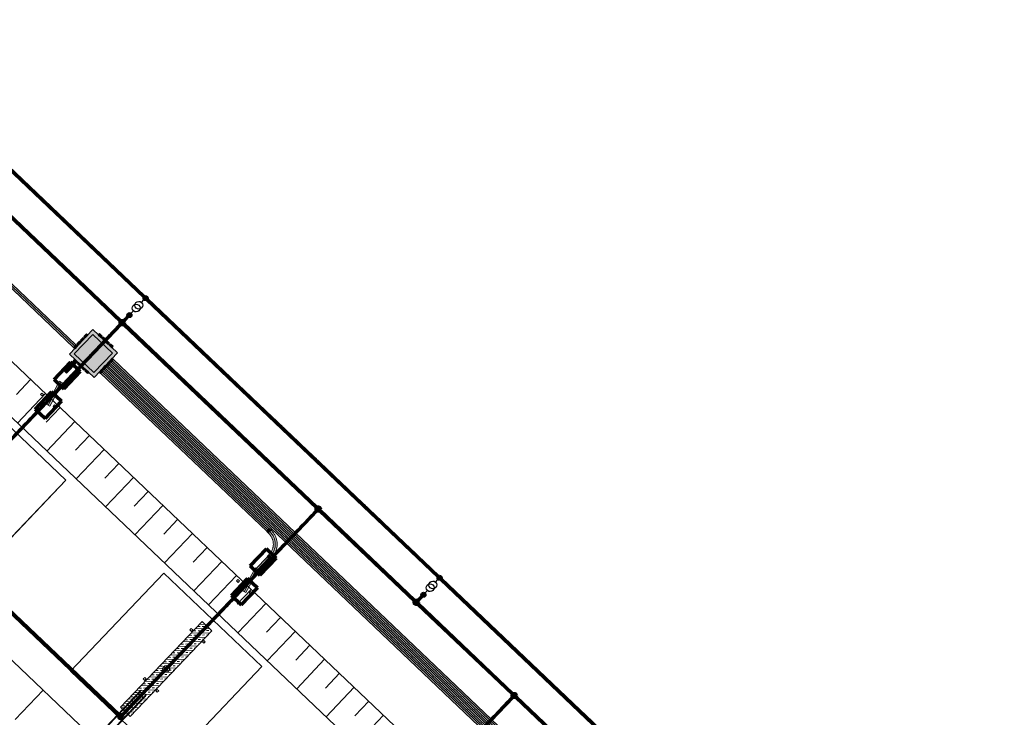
# Model space of a CAD drawing. Header units: metres. Extents: x 32343130.2 to 32343186.6, y 5699222 to 5699276.9.
# Tile 43 of 43: x 32343154.7 to 32343183.8, y 5699254.7 to 5699275.3. Entities that reach past the tile are written whole.
import ezdxf

# ---------------------------------------------------------------- set-up
doc = ezdxf.new("R2010")
doc.units = ezdxf.units.M
doc.linetypes.add('Mitte 1', pattern=[0.03, 0.012, -0.006, 0.006, -0.006])
for name, color, linetype, lineweight in [('0-1', 7, 'Continuous', 5), ('A-DETL-MBND', 7, 'Continuous', 18), ('E-ELEC-FIXT', 7, 'Continuous', 70), ('E-POWR-CNDT', 7, 'Continuous', 35), ('E-POWR-CNTR', 7, 'Mitte 1', 25)]:
    doc.layers.add(name, color=color, linetype=linetype, lineweight=lineweight)
for name, color, linetype, lineweight, true_color in [('A-DETL-1', 254, 'Continuous', 18, 0xbebebe), ('A-DETL-MBND-1', 7, 'Continuous', 5, 0xcccccc), ('A-DETL-MBND-3', 4, 'Continuous', 5, 0x00ffff), ('A-DETL-MBND-6', 4, 'Continuous', 18, 0x00ffff), ('A-FLOR-HRAL-1', 7, 'Continuous', 5, 0xcccccc), ('A-FLOR-HRAL-2', 7, 'Continuous', 9, 0xcccccc), ('A-GENM-1', 7, 'Continuous', 5, 0xcccccc), ('A-GENM-3', 7, 'Continuous', 25, 0xcce5f2), ('A-MASS-1', 7, 'Continuous', 9, 0xcccccc), ('A-MASS-2', 7, 'Continuous', 5, 0xcccccc), ('E-POWR-CNDT-1', 7, 'Continuous', 70, 0x008040), ('E-POWR-CNDT-2', 7, 'Continuous', 70, 0x804000), ('E-POWR-CNDT-3', 5, 'Continuous', 35, 0x0000ff), ('E-POWR-CNDT-4', 4, 'Continuous', 35, 0x00ffff), ('E-POWR-CNTR-1', 7, 'Mitte 1', 70, 0x008040), ('E-POWR-CNTR-2', 7, 'Mitte 1', 70, 0x804000), ('G-IMPT-1', 7, 'Continuous', 70, 0x008040), ('G-IMPT-2', 5, 'Continuous', 35, 0x0000ff), ('G-IMPT-3', 5, 'Continuous', 25, 0x0000ff), ('S-COLS-1', 7, 'Continuous', 5, 0xcccccc), ('S-FNDN-1', 7, 'Continuous', 5, 0xcccccc), ('S-FNDN-2', 7, 'Continuous', 25, 0xcccccc)]:
    doc.layers.add(name, color=color, linetype=linetype, lineweight=lineweight, true_color=true_color)

# ---------------------------------------------------------------- blocks, each defined once
blk = doc.blocks.new('Einfügepunkt - Einfügepunkt-1186031-TGA_190_LP5_GR_FU-TGA-01_G_')
at = {"layer": 'A-DETL-MBND-1'}
for p, q in [((-0.1, 0), (0, 0)), ((0, 0.1), (0, 0)), ((0, 0), (0, -0.1)), ((0, 0), (0.1, 0))]:
    blk.add_line(p, q, dxfattribs=at)
blk.add_ellipse((0, 0), major_axis=(0.1, 0), ratio=1, dxfattribs=at)
blk = doc.blocks.new('Einfügepunkt - Einfügepunkt-V1-TGA_190_LP5_GR_FU-TGA-01_G_')
at = {"layer": 'A-GENM-3'}
for p, q in [((-0.1, 0), (0, 0)), ((0, 0.1), (0, 0)), ((0, 0), (0, -0.1)), ((0, 0), (0.1, 0))]:
    blk.add_line(p, q, dxfattribs=at)
blk.add_ellipse((0, 0), major_axis=(0.1, 0), ratio=1, dxfattribs=at)
blk = doc.blocks.new('Familie1 - Familie1-3511931-TGA_190_LP5_GR_FU-TGA-01_G_')
at = {"layer": 'A-DETL-MBND-1'}
for p, q in [((26.7, 0.5), (0, 0.5)), ((0, 0.5), (0, -0.5)), ((0, 0.5), (0, -0.5)), ((26.7, -0.5), (26.7, 0.5)), ((26.7, -0.5), (26.7, 0.5)), ((0, -0.5), (26.7, -0.5))]:
    blk.add_line(p, q, dxfattribs=at)
blk = doc.blocks.new('Aushub1 - Aushub-3534796-TGA_190_LP5_GR_FU-TGA-01_G_')
at = {"layer": 'A-MASS-2'}
for p, q in [((77.083, 15.329), (77.496, 15.763)), ((77.104, 14.481), (77.931, 15.35)), ((77.952, 14.502), (78.366, 14.936)), ((77.973, 13.653), (78.8, 14.523)), ((78.821, 13.675), (79.235, 14.109)), ((78.843, 12.826), (79.67, 13.696)), ((79.691, 12.847), (80.104, 13.282)), ((79.712, 11.999), (80.539, 12.869)), ((80.56, 12.02), (80.974, 12.455)), ((80.581, 11.172), (81.408, 12.041)), ((81.43, 11.193), (81.843, 11.628)), ((81.451, 10.345), (82.278, 11.214)), ((82.299, 10.366), (82.713, 10.801)), ((82.32, 9.518), (83.147, 10.387)), ((82.734, 9.952), (83.147, 10.387)), ((82.755, 9.104), (83.582, 9.974)), ((83.603, 9.125), (84.017, 9.56)), ((83.624, 8.277), (84.451, 9.146)), ((84.472, 8.298), (84.886, 8.733)), ((84.494, 7.45), (85.321, 8.319)), ((85.342, 7.471), (85.755, 7.906)), ((85.363, 6.623), (86.19, 7.492)), ((86.211, 6.644), (86.625, 7.079)), ((77.039, 5.708), (77.866, 6.577)), ((86.232, 5.796), (87.06, 6.665)), ((87.081, 5.817), (87.494, 6.251)), ((87.102, 4.969), (87.929, 5.838))]:
    blk.add_line(p, q, dxfattribs=at)
blk = doc.blocks.new('HE-B-Stütze - 3877068-TGA_190_LP5_GR_FU-TGA-01_G_')
at = {"layer": 'S-COLS-1'}
for p, q in [((80.339, 6.144), (78.92, 4.653)), ((80.351, 6.133), (78.931, 4.641)), ((80.452, 6.239), (79.037, 4.752)), ((80.506, 6.32), (79.094, 4.836)), ((80.518, 6.309), (79.106, 4.825)), ((80.654, 6.18), (79.242, 4.695)), ((80.666, 6.168), (79.254, 4.684)), ((80.339, 6.144), (80.506, 6.32)), ((80.351, 6.133), (80.339, 6.144)), ((80.417, 6.203), (80.351, 6.133)), ((80.554, 6.1), (80.444, 6.205)), ((80.451, 6.213), (80.561, 6.108)), ((80.518, 6.309), (80.452, 6.239)), ((80.666, 6.168), (80.499, 5.993)), ((80.506, 6.32), (80.518, 6.309)), ((80.588, 6.11), (80.654, 6.18)), ((80.654, 6.18), (80.666, 6.168)), ((80.487, 6.004), (79.068, 4.512)), ((80.499, 5.993), (79.079, 4.501)), ((79.173, 4.623), (80.588, 6.11)), ((80.487, 6.004), (80.553, 6.073)), ((80.499, 5.993), (80.487, 6.004)), ((79.094, 4.836), (78.92, 4.653)), ((78.931, 4.641), (79.001, 4.714)), ((79.028, 4.717), (79.138, 4.612)), ((79.146, 4.62), (79.036, 4.725)), ((79.037, 4.752), (79.106, 4.825)), ((79.079, 4.501), (79.254, 4.684)), ((79.106, 4.825), (79.094, 4.836)), ((79.242, 4.695), (79.173, 4.623)), ((79.254, 4.684), (79.242, 4.695)), ((78.92, 4.653), (78.931, 4.641)), ((79.137, 4.585), (79.068, 4.512)), ((79.068, 4.512), (79.079, 4.501))]:
    blk.add_line(p, q, dxfattribs=at)
at = {"layer": 'S-COLS-1', "flags": 128}
for points in [[(80.444, 6.205), (80.441, 6.207), (80.437, 6.209), (80.433, 6.21), (80.428, 6.209), (80.424, 6.208), (80.42, 6.206), (80.417, 6.203)], [(80.452, 6.239), (80.449, 6.236), (80.447, 6.232), (80.446, 6.228), (80.446, 6.223), (80.447, 6.219), (80.448, 6.216), (80.451, 6.213)], [(80.553, 6.073), (80.556, 6.077), (80.558, 6.081), (80.559, 6.085), (80.559, 6.089), (80.558, 6.093), (80.556, 6.097), (80.554, 6.1)], [(80.561, 6.108), (80.564, 6.105), (80.568, 6.104), (80.572, 6.103), (80.576, 6.103), (80.581, 6.105), (80.585, 6.107), (80.588, 6.11)], [(79.001, 4.714), (79.004, 4.717), (79.008, 4.719), (79.012, 4.721), (79.017, 4.721), (79.021, 4.721), (79.025, 4.719), (79.028, 4.717)], [(79.036, 4.725), (79.033, 4.728), (79.031, 4.732), (79.031, 4.736), (79.031, 4.74), (79.032, 4.744), (79.034, 4.748), (79.037, 4.752)], [(79.138, 4.612), (79.141, 4.609), (79.142, 4.605), (79.143, 4.601), (79.143, 4.597), (79.142, 4.592), (79.14, 4.588), (79.137, 4.585)], [(79.173, 4.623), (79.169, 4.62), (79.165, 4.617), (79.161, 4.616), (79.157, 4.615), (79.153, 4.616), (79.149, 4.618), (79.146, 4.62)]]:
    blk.add_lwpolyline(points, dxfattribs=at)
blk = doc.blocks.new('Geländer - 60-4048510-TGA_190_LP5_GR_FU-TGA-01_G_')
at = {"layer": 'A-FLOR-HRAL-1'}
for p, q in [((-0.03, -0.03), (-0.03, 0.03)), ((-0.03, 0.03), (0.03, 0.03)), ((0.03, 0.03), (0.03, -0.03)), ((0.03, -0.03), (-0.03, -0.03))]:
    blk.add_line(p, q, dxfattribs=at)
at = {"layer": 'A-FLOR-HRAL-2'}
for p, q in [((0.03, 0.03), (-0.03, 0.03)), ((-0.03, 0.03), (-0.03, -0.03)), ((0.03, -0.03), (0.03, 0.03)), ((-0.03, -0.03), (0.03, -0.03))]:
    blk.add_line(p, q, dxfattribs=at)
blk = doc.blocks.new('Geländer - Geländer-4035006-TGA_190_LP5_GR_FU-TGA-01_G_')
for p, rotation in [((77.581, 15.062), 316.4272566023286), ((77.95, 14.71), 136.4272566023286), ((76.202, 13.613), 316.4272566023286), ((76.572, 13.261), 136.4272566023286), ((74.824, 12.164), 316.4272566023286), ((75.193, 11.812), 136.4272566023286), ((73.445, 10.715), 316.4272566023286), ((73.815, 10.363), 136.4272566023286)]:
    blk.add_blockref('Geländer - 60-4048510-TGA_190_LP5_GR_FU-TGA-01_G_', p, dxfattribs=dict(rotation=rotation))
blk = doc.blocks.new('Geländer - Geländer-4035031-TGA_190_LP5_GR_FU-TGA-01_G_')
for p, rotation in [((83.377, 9.548), 316.4272566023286), ((83.746, 9.196), 136.4272566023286), ((81.998, 8.099), 316.4272566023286), ((82.368, 7.747), 136.4272566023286), ((80.62, 6.65), 316.4272566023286), ((80.989, 6.298), 136.4272566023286), ((79.241, 5.201), 316.4272566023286), ((79.611, 4.849), 136.4272566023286)]:
    blk.add_blockref('Geländer - 60-4048510-TGA_190_LP5_GR_FU-TGA-01_G_', p, dxfattribs=dict(rotation=rotation))
blk = doc.blocks.new('ARC_190_LPX_FM_Stellplätze_rvt-1-TGA_190_LP5_GR_FU-TGA-01_G_')
at = {"layer": 'S-FNDN-1'}
h = blk.add_hatch(dxfattribs=at)
h.set_pattern_fill('FP_1', color=256, style=0, pattern_type=2)
h.set_pattern_definition([(1.427, (32343078.039, 5699248.927), (-0.00316272, 0.12696061), []), (1.427, (32343078.104, 5699248.865), (-0.00316272, 0.12696061), [0.0635, -0.0635])])
h.paths.add_polyline_path([(32343157.669, 5699255), (32343157.959, 5699254.724), (32343160.371, 5699257.26), (32343160.081, 5699257.536)])
at = {"layer": 'A-DETL-MBND-1'}
for p, q in [((32343156.051, 5699261.714), (32343153.153, 5699264.472)), ((32343153.153, 5699264.472), (32343156.051, 5699261.714)), ((32343156.051, 5699261.715), (32343153.153, 5699264.472)), ((32343153.153, 5699264.472), (32343156.051, 5699261.715)), ((32343156.051, 5699261.715), (32343153.294, 5699258.817)), ((32343153.294, 5699258.816), (32343156.051, 5699261.714)), ((32343156.051, 5699261.714), (32343153.294, 5699258.817)), ((32343153.294, 5699258.817), (32343156.051, 5699261.714)), ((32343156.051, 5699261.714), (32343156.051, 5699261.715)), ((32343158.949, 5699258.958), (32343156.192, 5699256.06)), ((32343156.192, 5699256.06), (32343158.949, 5699258.958)), ((32343158.949, 5699258.958), (32343156.192, 5699256.06)), ((32343156.192, 5699256.06), (32343158.949, 5699258.958)), ((32343161.847, 5699256.201), (32343158.949, 5699258.958)), ((32343158.949, 5699258.958), (32343161.847, 5699256.201)), ((32343161.847, 5699256.201), (32343158.949, 5699258.958)), ((32343158.949, 5699258.958), (32343158.949, 5699258.958)), ((32343158.949, 5699258.958), (32343161.847, 5699256.201)), ((32343156.192, 5699256.06), (32343159.09, 5699253.303)), ((32343159.09, 5699253.303), (32343156.192, 5699256.06)), ((32343156.192, 5699256.06), (32343156.192, 5699256.06)), ((32343156.192, 5699256.06), (32343159.09, 5699253.303)), ((32343159.09, 5699253.303), (32343156.192, 5699256.06)), ((32343159.09, 5699253.303), (32343161.847, 5699256.201)), ((32343161.847, 5699256.201), (32343159.09, 5699253.303)), ((32343159.09, 5699253.303), (32343161.847, 5699256.201)), ((32343161.847, 5699256.201), (32343159.09, 5699253.303)), ((32343161.847, 5699256.201), (32343161.847, 5699256.201))]:
    blk.add_line(p, q, dxfattribs=at)
at = {"layer": 'A-MASS-1'}
blk.add_line((32343181.529, 5699239.458), (32343147.043, 5699272.267), dxfattribs=at)
at = {"layer": 'A-MASS-2'}
for p, q in [((32343179.833, 5699239.415), (32343147.085, 5699270.571)), ((32343143.501, 5699266.803), (32343176.248, 5699235.648))]:
    blk.add_line(p, q, dxfattribs=at)
at = {"layer": 'S-FNDN-1'}
for p, q in [((32343157.669, 5699255), (32343160.081, 5699257.536)), ((32343160.081, 5699257.536), (32343160.371, 5699257.26)), ((32343160.371, 5699257.26), (32343157.959, 5699254.724)), ((32343157.959, 5699254.724), (32343157.669, 5699255))]:
    blk.add_line(p, q, dxfattribs=at)
at = {"layer": 'S-FNDN-2'}
for p, q in [((32343160.081, 5699257.536), (32343157.669, 5699255)), ((32343160.371, 5699257.26), (32343160.081, 5699257.536)), ((32343157.959, 5699254.724), (32343160.371, 5699257.26)), ((32343157.669, 5699255), (32343157.959, 5699254.724))]:
    blk.add_line(p, q, dxfattribs=at)
at = {"layer": 'A-FLOR-HRAL-1'}
for name in ['Geländer - Geländer-4035006-TGA_190_LP5_GR_FU-TGA-01_G_', 'Geländer - Geländer-4035031-TGA_190_LP5_GR_FU-TGA-01_G_']:
    blk.add_blockref(name, (32343077.767, 5699249.185), dxfattribs=at)
at = {"layer": 'A-GENM-1'}
for name, p, rotation in [('Familie1 - Familie1-3511931-TGA_190_LP5_GR_FU-TGA-01_G_', (32343137.598, 5699267.422), 314.7656351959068), ('Einfügepunkt - Einfügepunkt-V1-TGA_190_LP5_GR_FU-TGA-01_G_', (32343159.02, 5699256.13), 226.4272566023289), ('Einfügepunkt - Einfügepunkt-1186031-TGA_190_LP5_GR_FU-TGA-01_G_', (32343159.02, 5699256.13), 316.4272566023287), ('Einfügepunkt - Einfügepunkt-1186031-TGA_190_LP5_GR_FU-TGA-01_G_', (32343159.02, 5699256.13), 316.4272566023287)]:
    blk.add_blockref(name, p, dxfattribs=dict(at, rotation=rotation))
at = {"layer": 'A-MASS-2'}
blk.add_blockref('Aushub1 - Aushub-3534796-TGA_190_LP5_GR_FU-TGA-01_G_', (32343077.516, 5699248.922), dxfattribs=at)
at = {"layer": 'S-COLS-1'}
blk.add_blockref('HE-B-Stütze - 3877068-TGA_190_LP5_GR_FU-TGA-01_G_', (32343077.767, 5699249.185), dxfattribs=at)
blk = doc.blocks.new('Leerrohr-Verteilerkasten - Kreuzstück - PVC1 - Fundamenterder-V2-TGA_190_LP5_GR_FU-TGA-01_G_')
at = {"layer": 'G-IMPT-1'}
blk.add_hatch(color=256, dxfattribs=at).paths.add_polyline_path([(0.063, 0), (0.06, 0.016), (0.054, 0.031), (0.044, 0.044), (0.031, 0.054), (0.016, 0.06), (0, 0.063), (-0.016, 0.06), (-0.031, 0.054), (-0.044, 0.044), (-0.054, 0.031), (-0.06, 0.016), (-0.063, 0), (-0.06, -0.016), (-0.054, -0.031), (-0.044, -0.044), (-0.031, -0.054), (-0.016, -0.06), (0, -0.063), (0.016, -0.06), (0.031, -0.054), (0.044, -0.044), (0.054, -0.031), (0.06, -0.016)])
blk.add_circle((0, 0), 0.0625, dxfattribs=at)
blk = doc.blocks.new('Leerrohr-Verteilerkasten - T-Stück - PVC1 - Anschlusspunkt-7532436-TGA_190_LP5_GR_FU-TGA-01_G_')
at = {"layer": 'G-IMPT-2'}
for points in [[(0, 0.074), (-0.019, 0.072), (-0.037, 0.064), (-0.053, 0.053), (-0.064, 0.037), (-0.072, 0.019), (-0.074, 0), (-0.072, -0.019), (-0.064, -0.037), (-0.053, -0.053), (-0.037, -0.064), (-0.019, -0.072), (0, -0.074), (0.019, -0.072), (0.037, -0.064), (0.053, -0.053), (0.064, -0.037), (0.072, -0.019), (0.074, 0), (0.072, 0.019), (0.064, 0.037), (0.053, 0.053), (0.037, 0.064), (0.019, 0.072)], [(0, 0.063), (-0.016, 0.06), (-0.031, 0.054), (-0.044, 0.044), (-0.054, 0.031), (-0.06, 0.016), (-0.063, 0), (-0.06, -0.016), (-0.054, -0.031), (-0.044, -0.044), (-0.031, -0.054), (-0.016, -0.06), (0, -0.063), (0.016, -0.06), (0.031, -0.054), (0.044, -0.044), (0.054, -0.031), (0.06, -0.016), (0.063, 0), (0.06, 0.016), (0.054, 0.031), (0.044, 0.044), (0.031, 0.054), (0.016, 0.06)], [(0, -0.62), (-0.019, -0.623), (-0.037, -0.63), (-0.053, -0.642), (-0.064, -0.657), (-0.072, -0.675), (-0.074, -0.694), (-0.072, -0.714), (-0.064, -0.731), (-0.053, -0.747), (-0.037, -0.759), (-0.019, -0.766), (0, -0.769), (0.019, -0.766), (0.037, -0.759), (0.053, -0.747), (0.064, -0.731), (0.072, -0.714), (0.074, -0.694), (0.072, -0.675), (0.064, -0.657), (0.053, -0.642), (0.037, -0.63), (0.019, -0.623)]]:
    blk.add_hatch(color=256, dxfattribs=at).paths.add_polyline_path(points)
at = {"layer": 'G-IMPT-3'}
for p, q in [((0, -0.174), (0, -0.074)), ((0, -0.52), (0, -0.62))]:
    blk.add_line(p, q, dxfattribs=at)
for centre, radius in [((0, 0), 0.0743), ((0, 0), 0.0625), ((0, -0.694), 0.0743)]:
    blk.add_circle(centre, radius, dxfattribs=at)
for centre in [(0, -0.29), (0, -0.405)]:
    blk.add_ellipse(centre, major_axis=(0.115, 0), ratio=1, dxfattribs=at)
blk = doc.blocks.new('Leerrohr-Verteilerkasten - T-Stück - PVC1 - Fundamenterder-7531893-TGA_190_LP5_GR_FU-TGA-01_G_')
at = {"layer": 'G-IMPT-1'}
blk.add_hatch(color=256, dxfattribs=at).paths.add_polyline_path([(0.063, 0), (0.06, 0.016), (0.054, 0.031), (0.044, 0.044), (0.031, 0.054), (0.016, 0.06), (0, 0.063), (-0.016, 0.06), (-0.031, 0.054), (-0.044, 0.044), (-0.054, 0.031), (-0.06, 0.016), (-0.063, 0), (-0.06, -0.016), (-0.054, -0.031), (-0.044, -0.044), (-0.031, -0.054), (-0.016, -0.06), (0, -0.063), (0.016, -0.06), (0.031, -0.054), (0.044, -0.044), (0.054, -0.031), (0.06, -0.016)])
blk.add_circle((0, 0), 0.0625, dxfattribs=at)
blk = doc.blocks.new('Leerrohrschacht - Leerrohrschacht-V5-TGA_190_LP5_GR_FU-TGA-01_G_')
at = {"layer": 'E-POWR-CNDT-4'}
h = blk.add_hatch(color=256, dxfattribs=at)
h.paths.add_polyline_path([(-0.5, 0.5), (-0.5, -0.5), (0.5, -0.5), (0.5, 0.5), (-0.207, 0.5)])
h.paths.add_polyline_path([(-0.4, 0.4), (0.4, 0.4), (0.4, -0.4), (-0.4, -0.4), (-0.4, 0.343)])
for points in [[(-0.4, 0.4), (-0.4, -0.4), (0.4, -0.4), (0.4, 0.4), (-0.207, 0.4)], [(-0.211, 0.55), (-0.28, 0.55), (-0.28, 0.5), (-0.17, 0.5), (-0.17, 0.55), (-0.207, 0.55)], [(-0.102, 0.55), (-0.13, 0.55), (-0.13, 0.5), (-0.02, 0.5), (-0.02, 0.55), (-0.089, 0.55)], [(0.02, 0.55), (0.02, 0.5), (0.13, 0.5), (0.13, 0.55), (0.022, 0.55)], [(0.225, 0.55), (0.17, 0.55), (0.17, 0.5), (0.28, 0.5), (0.28, 0.55), (0.239, 0.55)], [(-0.55, 0.28), (-0.55, 0.17), (-0.5, 0.17), (-0.5, 0.28)], [(-0.55, 0.13), (-0.55, 0.02), (-0.5, 0.02), (-0.5, 0.13)], [(0.5, 0.28), (0.5, 0.17), (0.55, 0.17), (0.55, 0.28)], [(0.55, 0.13), (0.5, 0.13), (0.5, 0.02), (0.55, 0.02), (0.55, 0.128)], [(-0.55, -0.02), (-0.55, -0.13), (-0.5, -0.13), (-0.5, -0.02)], [(-0.55, -0.17), (-0.55, -0.28), (-0.5, -0.28), (-0.5, -0.17)], [(0.55, -0.02), (0.5, -0.02), (0.5, -0.13), (0.55, -0.13), (0.55, -0.022)], [(0.5, -0.17), (0.5, -0.28), (0.55, -0.28), (0.55, -0.17)], [(-0.278, -0.5), (-0.28, -0.5), (-0.28, -0.55), (-0.17, -0.55), (-0.17, -0.5), (-0.272, -0.5)], [(-0.036, -0.5), (-0.13, -0.5), (-0.13, -0.55), (-0.02, -0.55), (-0.02, -0.5), (-0.027, -0.5)], [(0.075, -0.5), (0.02, -0.5), (0.02, -0.55), (0.13, -0.55), (0.13, -0.5), (0.089, -0.5)], [(0.172, -0.5), (0.17, -0.5), (0.17, -0.55), (0.28, -0.55), (0.28, -0.5), (0.178, -0.5)]]:
    blk.add_hatch(color=256, dxfattribs=at).paths.add_polyline_path(points)
at = {"layer": 'E-POWR-CNDT'}
for p, q in [((0.5, 0.5), (-0.5, 0.5)), ((-0.5, 0.5), (-0.5, -0.5)), ((-0.5, -0.5), (-0.5, 0.5)), ((-0.5, 0.5), (0.5, 0.5)), ((-0.4, 0.4), (0.4, 0.4)), ((-0.4, -0.4), (-0.4, 0.4)), ((0.4, 0.4), (-0.4, 0.4)), ((-0.4, 0.4), (-0.4, -0.4)), ((-0.28, 0.55), (-0.28, 0.5)), ((-0.17, 0.55), (-0.28, 0.55)), ((-0.17, 0.55), (-0.28, 0.55)), ((-0.28, 0.5), (-0.17, 0.5)), ((-0.28, 0.5), (-0.17, 0.5)), ((-0.17, 0.5), (-0.17, 0.55)), ((-0.13, 0.55), (-0.13, 0.5)), ((-0.02, 0.55), (-0.13, 0.55)), ((-0.02, 0.55), (-0.13, 0.55)), ((-0.13, 0.5), (-0.02, 0.5)), ((-0.13, 0.5), (-0.02, 0.5)), ((-0.02, 0.5), (-0.02, 0.55)), ((0.02, 0.55), (0.02, 0.5)), ((0.13, 0.55), (0.02, 0.55)), ((0.13, 0.55), (0.02, 0.55)), ((0.02, 0.5), (0.13, 0.5)), ((0.02, 0.5), (0.13, 0.5)), ((0.13, 0.5), (0.13, 0.55)), ((0.17, 0.55), (0.17, 0.5)), ((0.28, 0.55), (0.17, 0.55)), ((0.28, 0.55), (0.17, 0.55)), ((0.17, 0.5), (0.28, 0.5)), ((0.17, 0.5), (0.28, 0.5)), ((0.28, 0.5), (0.28, 0.55)), ((0.4, 0.4), (0.4, -0.4)), ((0.4, -0.4), (0.4, 0.4)), ((0.5, -0.5), (0.5, 0.5)), ((0.5, 0.5), (0.5, -0.5)), ((-0.5, 0.28), (-0.55, 0.28)), ((-0.55, 0.28), (-0.55, 0.17)), ((-0.55, 0.28), (-0.55, 0.17)), ((-0.55, 0.17), (-0.5, 0.17)), ((-0.5, 0.13), (-0.55, 0.13)), ((-0.55, 0.13), (-0.55, 0.02)), ((-0.55, 0.13), (-0.55, 0.02)), ((-0.55, 0.02), (-0.5, 0.02)), ((-0.5, 0.17), (-0.5, 0.28)), ((-0.5, 0.17), (-0.5, 0.28)), ((-0.5, 0.02), (-0.5, 0.13)), ((-0.5, 0.02), (-0.5, 0.13)), ((0.55, 0.28), (0.5, 0.28)), ((0.5, 0.28), (0.5, 0.17)), ((0.5, 0.28), (0.5, 0.17)), ((0.5, 0.17), (0.55, 0.17)), ((0.55, 0.13), (0.5, 0.13)), ((0.5, 0.13), (0.5, 0.02)), ((0.5, 0.13), (0.5, 0.02)), ((0.5, 0.02), (0.55, 0.02)), ((0.55, 0.17), (0.55, 0.28)), ((0.55, 0.17), (0.55, 0.28)), ((0.55, 0.02), (0.55, 0.13)), ((0.55, 0.02), (0.55, 0.13)), ((-0.5, -0.02), (-0.55, -0.02)), ((-0.55, -0.02), (-0.55, -0.13)), ((-0.55, -0.02), (-0.55, -0.13)), ((-0.55, -0.13), (-0.5, -0.13)), ((-0.5, -0.17), (-0.55, -0.17)), ((-0.55, -0.17), (-0.55, -0.28)), ((-0.55, -0.17), (-0.55, -0.28)), ((-0.55, -0.28), (-0.5, -0.28)), ((-0.5, -0.13), (-0.5, -0.02)), ((-0.5, -0.13), (-0.5, -0.02)), ((-0.5, -0.28), (-0.5, -0.17)), ((-0.5, -0.28), (-0.5, -0.17)), ((0.55, -0.02), (0.5, -0.02)), ((0.5, -0.02), (0.5, -0.13)), ((0.5, -0.02), (0.5, -0.13)), ((0.5, -0.13), (0.55, -0.13)), ((0.55, -0.17), (0.5, -0.17)), ((0.5, -0.17), (0.5, -0.28)), ((0.5, -0.17), (0.5, -0.28)), ((0.5, -0.28), (0.55, -0.28)), ((0.55, -0.13), (0.55, -0.02)), ((0.55, -0.13), (0.55, -0.02)), ((0.55, -0.28), (0.55, -0.17)), ((0.55, -0.28), (0.55, -0.17)), ((-0.5, -0.5), (0.5, -0.5)), ((0.5, -0.5), (-0.5, -0.5)), ((0.4, -0.4), (-0.4, -0.4)), ((-0.4, -0.4), (0.4, -0.4)), ((-0.28, -0.5), (-0.28, -0.55)), ((-0.17, -0.5), (-0.28, -0.5)), ((-0.17, -0.5), (-0.28, -0.5)), ((-0.28, -0.55), (-0.17, -0.55)), ((-0.28, -0.55), (-0.17, -0.55)), ((-0.17, -0.55), (-0.17, -0.5)), ((-0.13, -0.5), (-0.13, -0.55)), ((-0.02, -0.5), (-0.13, -0.5)), ((-0.02, -0.5), (-0.13, -0.5)), ((-0.13, -0.55), (-0.02, -0.55)), ((-0.13, -0.55), (-0.02, -0.55)), ((-0.02, -0.55), (-0.02, -0.5)), ((0.02, -0.5), (0.02, -0.55)), ((0.13, -0.5), (0.02, -0.5)), ((0.13, -0.5), (0.02, -0.5)), ((0.02, -0.55), (0.13, -0.55)), ((0.02, -0.55), (0.13, -0.55)), ((0.13, -0.55), (0.13, -0.5)), ((0.17, -0.5), (0.17, -0.55)), ((0.28, -0.5), (0.17, -0.5)), ((0.28, -0.5), (0.17, -0.5)), ((0.17, -0.55), (0.28, -0.55)), ((0.17, -0.55), (0.28, -0.55)), ((0.28, -0.55), (0.28, -0.5))]:
    blk.add_line(p, q, dxfattribs=at)
blk = doc.blocks.new('Leerrohr-Bogen - ohne Formteile - Standard-V23-TGA_190_LP5_GR_FU-TGA-01_G_')
at = {"layer": 'A-DETL-MBND-6'}
for points in [[(-0.5, 0.055), (-0.5, -0.057), (-0.421, -0.051), (-0.371, -0.04), (-0.343, -0.034), (-0.267, -0.005), (-0.207, 0.027), (-0.196, 0.034), (-0.133, 0.081), (-0.077, 0.138), (-0.031, 0.2), (0.006, 0.269), (0.034, 0.343), (0.051, 0.421), (0.053, 0.448), (0.057, 0.5), (-0.057, 0.5), (-0.062, 0.431), (-0.078, 0.363), (-0.105, 0.299), (-0.141, 0.239), (-0.187, 0.186), (-0.239, 0.141), (-0.3, 0.104), (-0.365, 0.078), (-0.431, 0.062), (-0.5, 0.057)], [(-0.057, 0.582), (-0.057, 0.5), (0.057, 0.5), (0.057, 0.582), (-0.055, 0.582)], [(-0.582, 0.057), (-0.582, -0.057), (-0.5, -0.057), (-0.5, 0.057)]]:
    blk.add_hatch(color=256, dxfattribs=at).paths.add_polyline_path(points)
at = {"layer": 'A-DETL-MBND'}
for p, q in [((-0.057, 0.582), (-0.057, 0.5)), ((0.057, 0.582), (-0.057, 0.582)), ((0.057, 0.582), (-0.057, 0.582)), ((0.057, 0.5), (0.057, 0.582)), ((-0.5, 0.057), (-0.582, 0.057)), ((-0.582, 0.057), (-0.582, -0.057)), ((-0.582, 0.057), (-0.582, -0.057)), ((-0.582, -0.057), (-0.5, -0.057))]:
    blk.add_line(p, q, dxfattribs=at)
at = {"layer": 'A-DETL-MBND', "flags": 128}
for points in [[(-0.5, -0.057), (-0.478, -0.056), (-0.456, -0.055), (-0.433, -0.053), (-0.411, -0.05), (-0.389, -0.046), (-0.368, -0.041), (-0.346, -0.035), (-0.325, -0.028), (-0.304, -0.021), (-0.283, -0.013), (-0.263, -0.004), (-0.243, 0.006), (-0.223, 0.017), (-0.204, 0.028), (-0.186, 0.041), (-0.168, 0.053), (-0.15, 0.067), (-0.133, 0.081), (-0.116, 0.097), (-0.101, 0.112), (-0.085, 0.128), (-0.071, 0.145), (-0.057, 0.163), (-0.044, 0.181), (-0.032, 0.199), (-0.02, 0.218), (-0.009, 0.238), (0.001, 0.257), (0.01, 0.278), (0.019, 0.298), (0.026, 0.319), (0.033, 0.34), (0.039, 0.362), (0.044, 0.384), (0.049, 0.405), (0.052, 0.427), (0.054, 0.45), (0.056, 0.472), (0.057, 0.494), (0.057, 0.5)], [(-0.057, 0.5), (-0.057, 0.482), (-0.058, 0.465), (-0.06, 0.447), (-0.062, 0.429), (-0.066, 0.412), (-0.069, 0.395), (-0.074, 0.377), (-0.079, 0.361), (-0.085, 0.344), (-0.092, 0.327), (-0.099, 0.311), (-0.107, 0.295), (-0.115, 0.28), (-0.124, 0.265), (-0.134, 0.25), (-0.144, 0.235), (-0.155, 0.221), (-0.167, 0.208), (-0.179, 0.195), (-0.191, 0.182), (-0.204, 0.17), (-0.218, 0.158), (-0.231, 0.147), (-0.246, 0.137), (-0.26, 0.127), (-0.276, 0.118), (-0.291, 0.109), (-0.307, 0.101), (-0.323, 0.094), (-0.339, 0.087), (-0.356, 0.081), (-0.373, 0.075), (-0.39, 0.071), (-0.407, 0.066), (-0.425, 0.063), (-0.442, 0.06), (-0.46, 0.058), (-0.477, 0.057), (-0.495, 0.057), (-0.5, 0.057)]]:
    blk.add_lwpolyline(points, dxfattribs=at)
blk = doc.blocks.new('Alpitronic HYC 50 - --7595021-TGA_190_LP5_GR_FU-TGA-01_G_')
at = {"layer": 'E-ELEC-FIXT'}
for p, q in [((0.35, 0.3), (-0.35, 0.3)), ((-0.35, 0.3), (-0.35, -0.1)), ((-0.35, -0.1), (-0.35, 0.3)), ((-0.35, 0.3), (0.35, 0.3)), ((0.35, -0.1), (0.35, 0.3)), ((0.35, 0.3), (0.35, -0.1)), ((-0.35, -0.1), (0.35, -0.1)), ((0.35, -0.1), (-0.35, -0.1))]:
    blk.add_line(p, q, dxfattribs=at)

msp = doc.modelspace()

# ---------------------------------------------------------------- hatches: boundary and pattern name
at = {"layer": 'A-DETL-MBND-3'}
for points in [[(32343151.24773, 5699270.42755), (32343156.28169, 5699265.63835), (32343156.31615, 5699265.67457), (32343153.19275, 5699268.64611), (32343151.2822, 5699270.46378), (32343151.24837, 5699270.42822)], [(32343151.2822, 5699270.46378), (32343156.31615, 5699265.67457), (32343156.35062, 5699265.7108), (32343151.31666, 5699270.5), (32343151.29112, 5699270.47316)], [(32343156.02852, 5699264.91984), (32343156.03789, 5699264.91092), (32343156.32739, 5699265.21521), (32343156.29116, 5699265.24967), (32343156.00167, 5699264.94538), (32343156.01978, 5699264.92815)], [(32343156.07412, 5699264.87645), (32343156.36361, 5699265.18074), (32343156.32739, 5699265.21521), (32343156.03789, 5699264.91092), (32343156.07288, 5699264.87763)], [(32343157.07864, 5699264.88014), (32343161.99668, 5699260.20122), (32343162.03114, 5699260.23745), (32343157.1131, 5699264.91637), (32343157.07981, 5699264.88138)], [(32343157.1131, 5699264.91637), (32343162.03114, 5699260.23745), (32343162.0656, 5699260.27367), (32343157.14757, 5699264.95259), (32343157.12202, 5699264.92575)], [(32343155.49107, 5699263.95202), (32343155.53498, 5699263.92811), (32343155.90803, 5699264.61311), (32343155.86412, 5699264.63703), (32343155.49193, 5699263.9536)], [(32343155.53498, 5699263.92811), (32343155.57889, 5699263.90419), (32343155.95195, 5699264.5892), (32343155.90803, 5699264.61311), (32343155.7056, 5699264.2414)], [(32343161.68953, 5699259.10681), (32343161.73501, 5699259.08208), (32343162.05164, 5699259.41489), (32343162.01541, 5699259.44935), (32343161.69017, 5699259.10748)], [(32343161.72572, 5699259.02102), (32343161.73633, 5699259.01093), (32343162.08786, 5699259.38042), (32343162.05164, 5699259.41489), (32343161.73508, 5699259.082), (32343161.74773, 5699259.0746), (32343161.721, 5699259.02552)], [(32343161.28707, 5699258.43782), (32343161.33098, 5699258.41391), (32343161.70403, 5699259.09891), (32343161.66012, 5699259.12283), (32343161.28793, 5699258.4394)], [(32343161.33098, 5699258.41391), (32343161.37489, 5699258.39), (32343161.74794, 5699259.075), (32343161.70403, 5699259.09891), (32343161.5016, 5699258.7272)]]:
    msp.add_hatch(color=256, dxfattribs=at).paths.add_polyline_path(points)
h = msp.add_hatch(color=256, dxfattribs=at)
h.paths.add_polyline_path([(32343176.66788, 5699246.45037), (32343176.70234, 5699246.48659), (32343176.59311, 5699246.59051), (32343176.55864, 5699246.55429), (32343176.57943, 5699246.53451)])
h.paths.add_polyline_path([(32343176.513, 5699246.59771), (32343176.54746, 5699246.63394), (32343176.52066, 5699246.65944), (32343176.48619, 5699246.62322)])
h.paths.add_polyline_path([(32343176.29565, 5699246.8045), (32343176.33011, 5699246.84072), (32343176.30331, 5699246.86622), (32343176.26884, 5699246.83)])
h.paths.add_polyline_path([(32343176.44055, 5699246.66664), (32343176.47501, 5699246.70287), (32343176.44821, 5699246.72837), (32343176.41374, 5699246.69214)])
h.paths.add_polyline_path([(32343176.34129, 5699246.76107), (32343176.3681, 5699246.73557), (32343176.40256, 5699246.77179), (32343176.37576, 5699246.7973), (32343176.34245, 5699246.76229)])
h.paths.add_polyline_path([(32343176.2232, 5699246.87342), (32343176.25766, 5699246.90965), (32343157.2165, 5699265.02504), (32343157.18203, 5699264.98882), (32343176.21222, 5699246.88387)])
h = msp.add_hatch(color=256, dxfattribs=at)
h.paths.add_polyline_path([(32343176.70234, 5699246.48659), (32343176.73681, 5699246.52282), (32343176.62757, 5699246.62674), (32343176.59311, 5699246.59051), (32343176.6139, 5699246.57074)])
h.paths.add_polyline_path([(32343176.54746, 5699246.63394), (32343176.58193, 5699246.67016), (32343176.55512, 5699246.69567), (32343176.52066, 5699246.65944)])
h.paths.add_polyline_path([(32343176.47501, 5699246.70287), (32343176.50948, 5699246.73909), (32343176.48267, 5699246.76459), (32343176.44821, 5699246.72837)])
h.paths.add_polyline_path([(32343176.37576, 5699246.7973), (32343176.4027, 5699246.77194), (32343176.43703, 5699246.80802), (32343176.41022, 5699246.83352), (32343176.37591, 5699246.79745)])
h.paths.add_polyline_path([(32343176.33011, 5699246.84072), (32343176.36458, 5699246.87695), (32343176.33777, 5699246.90245), (32343176.30331, 5699246.86622)])
h.paths.add_polyline_path([(32343176.25766, 5699246.90965), (32343176.29213, 5699246.94587), (32343157.25096, 5699265.06127), (32343157.2165, 5699265.02504), (32343176.24669, 5699246.92009)])
h = msp.add_hatch(color=256, dxfattribs=at)
h.paths.add_polyline_path([(32343176.77127, 5699246.55904), (32343176.80573, 5699246.59527), (32343176.6965, 5699246.69919), (32343176.66204, 5699246.66296), (32343176.68282, 5699246.64319)])
h.paths.add_polyline_path([(32343176.61639, 5699246.70639), (32343176.65086, 5699246.74261), (32343176.62405, 5699246.76812), (32343176.58959, 5699246.73189)])
h.paths.add_polyline_path([(32343176.39904, 5699246.91317), (32343176.43351, 5699246.9494), (32343176.4067, 5699246.9749), (32343176.37224, 5699246.93867)])
h.paths.add_polyline_path([(32343176.44469, 5699246.86975), (32343176.47151, 5699246.84426), (32343176.50596, 5699246.88047), (32343176.47915, 5699246.90597), (32343176.44471, 5699246.86977)])
h.paths.add_polyline_path([(32343176.54394, 5699246.77532), (32343176.57841, 5699246.81154), (32343176.5516, 5699246.83704), (32343176.51714, 5699246.80082)])
h.paths.add_polyline_path([(32343176.32659, 5699246.9821), (32343176.36106, 5699247.01832), (32343157.31989, 5699265.13372), (32343157.28542, 5699265.09749), (32343176.31562, 5699246.99254)])
h = msp.add_hatch(color=256, dxfattribs=at)
h.paths.add_polyline_path([(32343176.80573, 5699246.59527), (32343176.8402, 5699246.63149), (32343176.73096, 5699246.73541), (32343176.6965, 5699246.69919), (32343176.71729, 5699246.67941)])
h.paths.add_polyline_path([(32343176.65086, 5699246.74261), (32343176.68532, 5699246.77884), (32343176.6585, 5699246.80433), (32343176.62405, 5699246.76812)])
h.paths.add_polyline_path([(32343176.47915, 5699246.90597), (32343176.50609, 5699246.88061), (32343176.54042, 5699246.91669), (32343176.51359, 5699246.94218), (32343176.4793, 5699246.90613)])
h.paths.add_polyline_path([(32343176.57841, 5699246.81154), (32343176.61287, 5699246.84777), (32343176.58605, 5699246.87325), (32343176.5516, 5699246.83704)])
h.paths.add_polyline_path([(32343176.43351, 5699246.9494), (32343176.46797, 5699246.98562), (32343176.44114, 5699247.0111), (32343176.4067, 5699246.9749)])
h.paths.add_polyline_path([(32343176.35008, 5699247.02877), (32343176.36126, 5699247.01854), (32343176.39552, 5699247.05455), (32343157.35435, 5699265.16994), (32343157.31989, 5699265.13372), (32343176.16648, 5699247.20344)])
h = msp.add_hatch(color=256, dxfattribs=at)
h.paths.add_polyline_path([(32343176.87466, 5699246.66772), (32343176.90912, 5699246.70394), (32343176.79989, 5699246.80786), (32343176.76543, 5699246.77164), (32343176.78622, 5699246.75186)])
h.paths.add_polyline_path([(32343176.71978, 5699246.81506), (32343176.75425, 5699246.85129), (32343176.72744, 5699246.87679), (32343176.69298, 5699246.84057)])
h.paths.add_polyline_path([(32343176.50243, 5699247.02185), (32343176.5369, 5699247.05807), (32343176.51009, 5699247.08357), (32343176.47563, 5699247.04735)])
h.paths.add_polyline_path([(32343176.54808, 5699246.97842), (32343176.57488, 5699246.95292), (32343176.60935, 5699246.98914), (32343176.58254, 5699247.01465), (32343176.54923, 5699246.97964)])
h.paths.add_polyline_path([(32343176.64733, 5699246.88399), (32343176.6818, 5699246.92022), (32343176.65499, 5699246.94572), (32343176.62053, 5699246.90949)])
h.paths.add_polyline_path([(32343176.42998, 5699247.09077), (32343176.46445, 5699247.127), (32343157.42328, 5699265.24239), (32343157.38881, 5699265.20617), (32343176.41901, 5699247.10122)])
h = msp.add_hatch(color=256, dxfattribs=at)
h.paths.add_polyline_path([(32343176.90912, 5699246.70394), (32343176.94359, 5699246.74017), (32343176.83435, 5699246.84409), (32343176.79989, 5699246.80786), (32343176.82068, 5699246.78809)])
h.paths.add_polyline_path([(32343176.75425, 5699246.85129), (32343176.78871, 5699246.88751), (32343176.7619, 5699246.91302), (32343176.72744, 5699246.87679)])
h.paths.add_polyline_path([(32343176.58254, 5699247.01465), (32343176.60948, 5699246.98929), (32343176.64381, 5699247.02537), (32343176.617, 5699247.05087), (32343176.58269, 5699247.0148)])
h.paths.add_polyline_path([(32343176.6818, 5699246.92022), (32343176.71626, 5699246.95644), (32343176.68945, 5699246.98194), (32343176.65499, 5699246.94572)])
h.paths.add_polyline_path([(32343176.5369, 5699247.05807), (32343176.57136, 5699247.0943), (32343176.54455, 5699247.1198), (32343176.51009, 5699247.08357)])
h.paths.add_polyline_path([(32343176.45347, 5699247.13744), (32343176.46465, 5699247.12721), (32343176.49891, 5699247.16322), (32343157.45774, 5699265.27862), (32343157.42328, 5699265.24239), (32343176.26987, 5699247.31212)])

# ---------------------------------------------------------------- linework, layer by layer
at = {"layer": 'A-DETL-1'}
msp.add_line((32343183.80326, 5699241.55779), (32343149.02727, 5699274.64299), dxfattribs=at)
at = {"layer": 'A-DETL-MBND'}
for p, q in [((32343151.24773, 5699270.42755), (32343156.28169, 5699265.63835)), ((32343156.31615, 5699265.67457), (32343151.2822, 5699270.46378)), ((32343156.31615, 5699265.67457), (32343151.2822, 5699270.46378)), ((32343156.35062, 5699265.7108), (32343151.31666, 5699270.5)), ((32343156.29116, 5699265.24967), (32343156.00167, 5699264.94538)), ((32343156.32739, 5699265.21521), (32343156.03789, 5699264.91092)), ((32343156.32739, 5699265.21521), (32343156.03789, 5699264.91092)), ((32343156.07412, 5699264.87645), (32343156.36361, 5699265.18074)), ((32343156.36361, 5699265.18074), (32343156.29116, 5699265.24967)), ((32343157.25096, 5699265.06127), (32343157.18203, 5699264.98882)), ((32343157.2165, 5699265.02504), (32343176.70234, 5699246.48659)), ((32343157.2165, 5699265.02504), (32343176.70234, 5699246.48659)), ((32343176.73681, 5699246.52282), (32343157.25096, 5699265.06127)), ((32343157.25096, 5699265.06127), (32343157.25096, 5699265.06127)), ((32343157.35435, 5699265.16994), (32343157.28542, 5699265.09749)), ((32343157.28542, 5699265.09749), (32343176.77127, 5699246.55904)), ((32343176.80573, 5699246.59527), (32343157.31989, 5699265.13372)), ((32343176.80573, 5699246.59527), (32343157.31989, 5699265.13372)), ((32343176.8402, 5699246.63149), (32343157.35435, 5699265.16994)), ((32343157.45774, 5699265.27862), (32343157.38881, 5699265.20617)), ((32343157.38881, 5699265.20617), (32343176.87466, 5699246.66772)), ((32343157.42328, 5699265.24239), (32343176.90912, 5699246.70394)), ((32343157.42328, 5699265.24239), (32343176.90912, 5699246.70394)), ((32343176.94359, 5699246.74017), (32343157.45774, 5699265.27862)), ((32343157.45774, 5699265.27862), (32343157.45774, 5699265.27862)), ((32343156.00167, 5699264.94538), (32343156.07412, 5699264.87645)), ((32343157.14757, 5699264.95259), (32343157.07864, 5699264.88014)), ((32343157.07864, 5699264.88014), (32343161.99668, 5699260.20122)), ((32343162.03114, 5699260.23745), (32343157.1131, 5699264.91637)), ((32343162.03114, 5699260.23745), (32343157.1131, 5699264.91637)), ((32343162.0656, 5699260.27367), (32343157.14757, 5699264.95259)), ((32343157.18203, 5699264.98882), (32343176.66788, 5699246.45037)), ((32343155.86412, 5699264.63703), (32343155.49107, 5699263.95202)), ((32343155.90803, 5699264.61311), (32343155.53498, 5699263.92811)), ((32343155.90803, 5699264.61311), (32343155.53498, 5699263.92811)), ((32343155.57889, 5699263.90419), (32343155.95195, 5699264.5892)), ((32343155.95195, 5699264.5892), (32343155.86412, 5699264.63703)), ((32343155.49107, 5699263.95202), (32343155.49107, 5699263.95202)), ((32343155.49107, 5699263.95202), (32343155.57889, 5699263.90419)), ((32343161.99668, 5699260.20122), (32343162.0656, 5699260.27367)), ((32343162.09042, 5699260.18105), (32343162.03114, 5699260.23745)), ((32343162.05164, 5699259.41489), (32343162.10803, 5699259.47416)), ((32343162.01541, 5699259.44935), (32343161.66388, 5699259.07985)), ((32343162.05164, 5699259.41489), (32343161.70011, 5699259.04539)), ((32343162.05164, 5699259.41489), (32343161.70011, 5699259.04539)), ((32343161.73633, 5699259.01093), (32343162.08786, 5699259.38042)), ((32343162.08786, 5699259.38042), (32343162.01541, 5699259.44935)), ((32343161.66012, 5699259.12283), (32343161.28707, 5699258.43782)), ((32343161.70403, 5699259.09891), (32343161.33098, 5699258.41391)), ((32343161.70403, 5699259.09891), (32343161.33098, 5699258.41391)), ((32343161.37489, 5699258.39), (32343161.74794, 5699259.075)), ((32343161.74794, 5699259.075), (32343161.66012, 5699259.12283)), ((32343161.66388, 5699259.07985), (32343161.73633, 5699259.01093)), ((32343161.66388, 5699259.07985), (32343161.70011, 5699259.04539)), ((32343161.28707, 5699258.43782), (32343161.37489, 5699258.39))]:
    msp.add_line(p, q, dxfattribs=at)
for centre, major_axis, ratio, start_param, end_param in [((32343156.31615, 5699265.67457), (0.03446, 0.03622), 0.00002602, 1.57079632, 3.14159265), ((32343156.31615, 5699265.67457), (0.03446, 0.03622), 0.00002603, 3.14159264, 4.71238896), ((32343156.31615, 5699265.67457), (0.03446, 0.03622), 0.00002602, 0, 1.57079632), ((32343156.31615, 5699265.67457), (0.03446, 0.03622), 0.00002603, 4.71238896, 6.28318529), ((32343161.74578, 5699259.8188), (-0.19708, 0.45952), 0.99999999, 3.5467469, 5.11754323)]:
    msp.add_ellipse(centre, major_axis=major_axis, ratio=ratio, start_param=start_param, end_param=end_param, dxfattribs=at)
at = {"layer": 'E-POWR-CNDT-1'}
for p, q in [((32343151.96383, 5699271.84372), (32343157.67724, 5699266.4081)), ((32343157.68275, 5699266.4139), (32343151.96935, 5699271.84952)), ((32343157.9291, 5699266.59594), (32343157.75768, 5699266.41577)), ((32343157.76348, 5699266.41025), (32343157.93489, 5699266.59043)), ((32343157.93199, 5699266.59318), (32343157.9291, 5699266.59594)), ((32343157.93199, 5699266.59318), (32343157.9291, 5699266.59594)), ((32343157.93489, 5699266.59043), (32343157.93199, 5699266.59318)), ((32343157.6791, 5699266.33317), (32343151.91637, 5699260.27594)), ((32343151.92217, 5699260.27042), (32343157.6849, 5699266.32766)), ((32343157.67724, 5699266.4081), (32343157.68275, 5699266.4139)), ((32343157.682, 5699266.33042), (32343157.6791, 5699266.33317)), ((32343157.682, 5699266.33042), (32343157.6791, 5699266.33317)), ((32343157.6849, 5699266.32766), (32343157.682, 5699266.33042)), ((32343157.75768, 5699266.41577), (32343157.76058, 5699266.41301)), ((32343157.76534, 5699266.33532), (32343157.75983, 5699266.32952)), ((32343157.75983, 5699266.32952), (32343163.47324, 5699260.8939)), ((32343157.76058, 5699266.41301), (32343157.76348, 5699266.41025)), ((32343163.47875, 5699260.8997), (32343157.76534, 5699266.33532)), ((32343163.4751, 5699260.81897), (32343157.71237, 5699254.76174)), ((32343157.71816, 5699254.75622), (32343163.4809, 5699260.81346)), ((32343163.47324, 5699260.8939), (32343163.47599, 5699260.8968)), ((32343163.478, 5699260.81622), (32343163.4751, 5699260.81897)), ((32343163.47599, 5699260.8968), (32343163.47875, 5699260.8997)), ((32343163.4809, 5699260.81346), (32343163.478, 5699260.81622)), ((32343163.55859, 5699260.81822), (32343163.55583, 5699260.81533)), ((32343163.55859, 5699260.81822), (32343163.55583, 5699260.81533)), ((32343163.55583, 5699260.81533), (32343166.37124, 5699258.1368)), ((32343163.56134, 5699260.82112), (32343163.55859, 5699260.81822)), ((32343166.37675, 5699258.1426), (32343163.56134, 5699260.82112)), ((32343151.91852, 5699260.1897), (32343157.63192, 5699254.75407)), ((32343157.63744, 5699254.75987), (32343151.92403, 5699260.19549)), ((32343166.62309, 5699258.32464), (32343166.45168, 5699258.14447)), ((32343166.45748, 5699258.13895), (32343166.62889, 5699258.31913)), ((32343166.62889, 5699258.31913), (32343166.62309, 5699258.32464)), ((32343166.62889, 5699258.31913), (32343166.62599, 5699258.32188)), ((32343166.37124, 5699258.1368), (32343166.37675, 5699258.1426)), ((32343166.45168, 5699258.14447), (32343166.45458, 5699258.14171)), ((32343166.45659, 5699258.06112), (32343166.45383, 5699258.05823)), ((32343166.45383, 5699258.05823), (32343169.26923, 5699255.3797)), ((32343166.45458, 5699258.14171), (32343166.45748, 5699258.13895)), ((32343166.45934, 5699258.06402), (32343166.45659, 5699258.06112)), ((32343169.27475, 5699255.3855), (32343166.45934, 5699258.06402)), ((32343169.2711, 5699255.30477), (32343163.50837, 5699249.24754)), ((32343163.51416, 5699249.24202), (32343169.2769, 5699255.29926)), ((32343169.26923, 5699255.3797), (32343169.27475, 5699255.3855)), ((32343169.274, 5699255.30202), (32343169.2711, 5699255.30477)), ((32343169.2769, 5699255.29926), (32343169.274, 5699255.30202)), ((32343169.35734, 5699255.30692), (32343169.35183, 5699255.30113)), ((32343169.35183, 5699255.30113), (32343175.06523, 5699249.8655)), ((32343175.07075, 5699249.8713), (32343169.35734, 5699255.30692)), ((32343157.63192, 5699254.75407), (32343157.63468, 5699254.75697)), ((32343157.63468, 5699254.75697), (32343157.63744, 5699254.75987)), ((32343157.71237, 5699254.76174), (32343157.71527, 5699254.75898)), ((32343157.71237, 5699254.76174), (32343157.71527, 5699254.75898)), ((32343157.71527, 5699254.75898), (32343157.71816, 5699254.75622))]:
    msp.add_line(p, q, dxfattribs=at)
at = {"layer": 'E-POWR-CNDT-2'}
for p, q in [((32343149.75511, 5699275.32532), (32343158.36651, 5699267.1326)), ((32343158.37203, 5699267.1384), (32343149.76062, 5699275.33112)), ((32343158.36651, 5699267.1326), (32343158.36927, 5699267.1355)), ((32343158.36927, 5699267.1355), (32343158.37203, 5699267.1384)), ((32343158.45462, 5699267.05982), (32343158.4491, 5699267.05402)), ((32343158.4491, 5699267.05402), (32343167.06051, 5699258.8613)), ((32343167.06602, 5699258.8671), (32343158.45462, 5699267.05982)), ((32343167.06051, 5699258.8613), (32343167.06327, 5699258.8642)), ((32343167.06327, 5699258.8642), (32343167.06602, 5699258.8671)), ((32343167.14586, 5699258.78562), (32343167.1431, 5699258.78273)), ((32343167.1431, 5699258.78273), (32343175.75451, 5699250.59)), ((32343167.14862, 5699258.78852), (32343167.14586, 5699258.78562)), ((32343167.14862, 5699258.78852), (32343167.14586, 5699258.78562)), ((32343175.76002, 5699250.5958), (32343167.14862, 5699258.78852))]:
    msp.add_line(p, q, dxfattribs=at)
at = {"layer": 'E-POWR-CNTR'}
for p, q in [((32343158.36927, 5699267.1355), (32343149.75786, 5699275.32822)), ((32343157.67999, 5699266.411), (32343151.96659, 5699271.84662)), ((32343167.06327, 5699258.8642), (32343158.45186, 5699267.05692)), ((32343157.76058, 5699266.41301), (32343157.93199, 5699266.59318)), ((32343151.91927, 5699260.27318), (32343157.682, 5699266.33042)), ((32343163.47599, 5699260.8968), (32343157.76259, 5699266.33242)), ((32343163.478, 5699260.81622), (32343157.71527, 5699254.75898)), ((32343166.37399, 5699258.1397), (32343163.55859, 5699260.81822)), ((32343157.63468, 5699254.75697), (32343151.92127, 5699260.19259)), ((32343175.75727, 5699250.5929), (32343167.14586, 5699258.78562)), ((32343166.45458, 5699258.14171), (32343166.62599, 5699258.32188)), ((32343169.27199, 5699255.3826), (32343166.45659, 5699258.06112)), ((32343169.274, 5699255.30202), (32343163.51126, 5699249.24478)), ((32343175.06799, 5699249.8684), (32343169.35458, 5699255.30402))]:
    msp.add_line(p, q, dxfattribs=at)
at = {"layer": 'E-POWR-CNTR-1'}
for p, q in [((32343157.67999, 5699266.411), (32343151.96659, 5699271.84662)), ((32343157.76058, 5699266.41301), (32343157.93199, 5699266.59318)), ((32343151.91927, 5699260.27318), (32343157.682, 5699266.33042)), ((32343163.47599, 5699260.8968), (32343157.76259, 5699266.33242)), ((32343163.478, 5699260.81622), (32343157.71527, 5699254.75898)), ((32343166.37399, 5699258.1397), (32343163.55859, 5699260.81822)), ((32343157.63468, 5699254.75697), (32343151.92127, 5699260.19259)), ((32343166.45458, 5699258.14171), (32343166.62599, 5699258.32188)), ((32343169.27199, 5699255.3826), (32343166.45659, 5699258.06112)), ((32343169.274, 5699255.30202), (32343163.51126, 5699249.24478)), ((32343175.06799, 5699249.8684), (32343169.35458, 5699255.30402))]:
    msp.add_line(p, q, dxfattribs=at)
at = {"layer": 'E-POWR-CNTR-2'}
for p, q in [((32343158.36927, 5699267.1355), (32343149.75786, 5699275.32822)), ((32343167.06327, 5699258.8642), (32343158.45186, 5699267.05692)), ((32343175.75727, 5699250.5929), (32343167.14586, 5699258.78562))]:
    msp.add_line(p, q, dxfattribs=at)

# ---------------------------------------------------------------- block references
at = {"layer": '0-1'}
msp.add_blockref('ARC_190_LPX_FM_Stellplätze_rvt-1-TGA_190_LP5_GR_FU-TGA-01_G_', (0, 0), dxfattribs=at)
at = {"layer": 'A-DETL-MBND', "rotation": 46.42725660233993}
msp.add_blockref('Leerrohr-Bogen - ohne Formteile - Standard-V23-TGA_190_LP5_GR_FU-TGA-01_G_', (32343162.45267, 5699259.83641), dxfattribs=at)
at = {"layer": 'E-ELEC-FIXT'}
for p, rotation in [((32343156.16663, 5699264.73843), 46.42725660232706), ((32343155.46478, 5699263.99829), 226.4272566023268), ((32343161.96263, 5699259.22423), 46.42725660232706), ((32343161.26078, 5699258.48409), 226.4272566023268)]:
    msp.add_blockref('Alpitronic HYC 50 - --7595021-TGA_190_LP5_GR_FU-TGA-01_G_', p, dxfattribs=dict(at, rotation=rotation))
at = {"layer": 'E-POWR-CNDT', "rotation": 136.4272566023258}
msp.add_blockref('Leerrohrschacht - Leerrohrschacht-V5-TGA_190_LP5_GR_FU-TGA-01_G_', (32343156.86967, 5699265.45843), dxfattribs=at)
at = {"layer": 'E-POWR-CNDT-1'}
for name, p, rotation in [('Leerrohr-Verteilerkasten - Kreuzstück - PVC1 - Fundamenterder-V2-TGA_190_LP5_GR_FU-TGA-01_G_', (32343157.72129, 5699266.37171), 46.42725660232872), ('Leerrohr-Verteilerkasten - T-Stück - PVC1 - Fundamenterder-7531893-TGA_190_LP5_GR_FU-TGA-01_G_', (32343163.51729, 5699260.85751), 316.4272566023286), ('Leerrohr-Verteilerkasten - Kreuzstück - PVC1 - Fundamenterder-V2-TGA_190_LP5_GR_FU-TGA-01_G_', (32343166.41529, 5699258.10041), 136.4272566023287), ('Leerrohr-Verteilerkasten - T-Stück - PVC1 - Fundamenterder-7531893-TGA_190_LP5_GR_FU-TGA-01_G_', (32343169.31329, 5699255.34331), 316.4272566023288), ('Leerrohr-Verteilerkasten - T-Stück - PVC1 - Fundamenterder-7531893-TGA_190_LP5_GR_FU-TGA-01_G_', (32343157.67598, 5699254.71768), 136.4272566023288)]:
    msp.add_blockref(name, p, dxfattribs=dict(at, rotation=rotation))
at = {"layer": 'E-POWR-CNDT-3', "rotation": 316.4272566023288}
for p in [(32343158.41057, 5699267.09621), (32343167.10456, 5699258.82491)]:
    msp.add_blockref('Leerrohr-Verteilerkasten - T-Stück - PVC1 - Anschlusspunkt-7532436-TGA_190_LP5_GR_FU-TGA-01_G_', p, dxfattribs=at)

doc.saveas('drawing.dxf')
